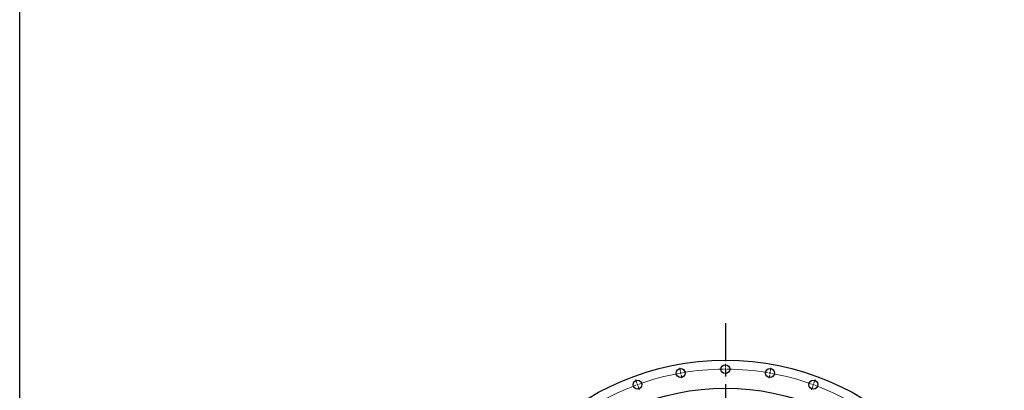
# Model space of a CAD drawing. Header units: millimetres. Extents: x 357 to 9064, y 12136 to 18804.
# Tile 4 of 16: x 357 to 3222, y 14283 to 15362. Entities that reach past the tile are written whole.
import ezdxf

# ---------------------------------------------------------------- set-up
doc = ezdxf.new("R2010")
doc.units = ezdxf.units.MM
doc.header["$LTSCALE"] = 50
doc.linetypes.add('CENTER', pattern=[10.16, 6.35, -1.27, 1.27, -1.27])

msp = doc.modelspace()

# ---------------------------------------------------------------- linework, layer by layer
at = {"linetype": 'CENTER', "ltscale": 0.35}
msp.add_line((2410.1, 14478.9), (2410.1, 12715.5), dxfattribs=at)
at = {"color": 0, "linetype": 'Continuous', "lineweight": 18}
for p, q in [((2410.1, 14349.7), (2410.1, 14360.2)), ((2279.5, 14338.3), (2277.7, 14348.6)), ((2280.3, 14333.3), (2279.9, 14335.8)), ((2280.3, 14333.3), (2280.8, 14330.9)), ((2281.2, 14328.4), (2283, 14318.1)), ((2410.1, 14344.7), (2410.1, 14347.2)), ((2410.1, 14344.7), (2410.1, 14342.2)), ((2410.1, 14339.7), (2410.1, 14329.2)), ((2539.1, 14328.4), (2537.3, 14318.1)), ((2540, 14333.3), (2539.5, 14330.9)), ((2540, 14333.3), (2540.4, 14335.8)), ((2540.8, 14338.3), (2542.6, 14348.6)), ((2152.8, 14304.3), (2149.2, 14314.2)), ((2154.5, 14299.6), (2153.6, 14302)), ((2154.5, 14299.6), (2155.3, 14297.3)), ((2156.2, 14294.9), (2159.8, 14285)), ((2664.1, 14294.9), (2660.5, 14285)), ((2665.8, 14299.6), (2665, 14297.3)), ((2665.8, 14299.6), (2666.7, 14302)), ((2667.5, 14304.3), (2671.1, 14314.2))]:
    msp.add_line(p, q, dxfattribs=at)
msp.add_lwpolyline([(357.3, 18803.9), (9063.8, 18803.9), (9063.8, 12135.8), (357.3, 12135.8)], close=True)
at = {"color": 7, "linetype": 'Continuous', "lineweight": 25}
for centre, radius in [((2410.1, 13597.2), 773.5), ((2410.1, 14344.7), 13), ((2280.3, 14333.3), 13), ((2540, 14333.3), 13), ((2154.5, 14299.6), 13), ((2665.8, 14299.6), 13), ((2410.1, 13597.2), 692)]:
    msp.add_circle(centre, radius, dxfattribs=at)
at = {"color": 0, "linetype": 'Continuous', "lineweight": 18}
for start, end in [(100.3832, 109.6168), (100, 100.1916), (99.8084, 100), (90.3832, 99.6168), (90, 90.1916), (89.8084, 90), (80.3832, 89.6168), (80, 80.1916), (79.8084, 80), (70.3832, 79.6168), (110.3832, 119.6168), (110, 110.1916), (109.8084, 110), (70, 70.1916), (69.8084, 70), (60.3832, 69.6168)]:
    msp.add_arc((2410.1, 13597.2), 747.5, start, end, dxfattribs=at)

doc.saveas('drawing.dxf')
